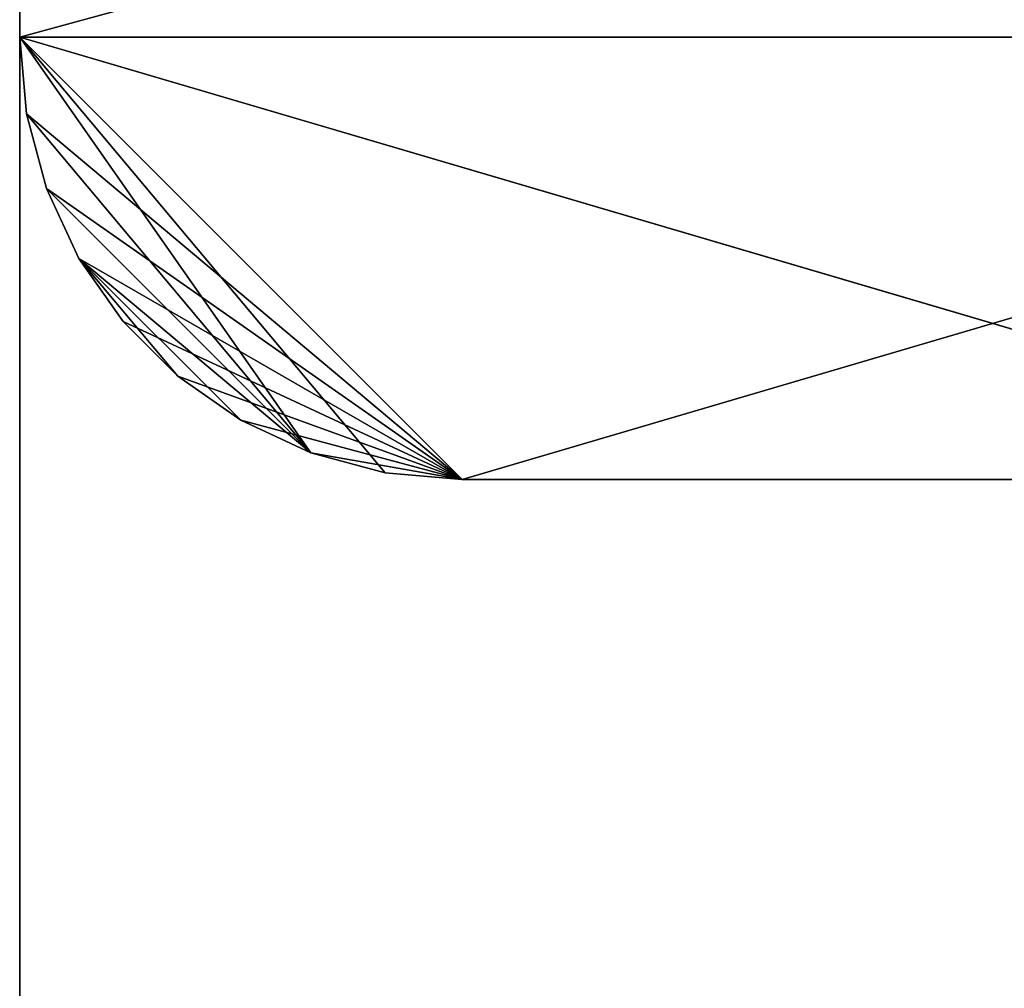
# Model space of a CAD drawing. Extents: x 0 to 22, y 0 to 79.
# Tile 17 of 64: x 0 to 11.1, y 59.2 to 70.2. Entities that reach past the tile are written whole.
import ezdxf

# ---------------------------------------------------------------- set-up
doc = ezdxf.new("R2010")
doc.units = 0
doc.header["$LTSCALE"] = 2.54
doc.layers.get('0').update_dxf_attribs({"color": 13, "linetype": 'CONTINUOUS'})

# ---------------------------------------------------------------- blocks, each defined once
blk = doc.blocks.new('WIESZAK_NA_KABIN__PRYSZNIC')
at = {"color": 0}
for p, q in [((0, 76, 1.5), (0, 70, 1.5)), ((22, 76), (0, 70)), ((0, 70), (0, 76)), ((22, 76), (0, 70)), ((0, 76, 1.5), (0, 70, 1.5)), ((0, 76, 1.5), (0, 70)), ((0, 76, 1.5), (0, 70)), ((0, 70), (0, 76)), ((0, 76, 13.5), (0, 3, 15)), ((0, 3, 15), (0, 76, 15)), ((0, 76, 13.5), (0, 3, 15)), ((0, 76, 13.5), (0, 3, 13.5)), ((0, 3, 15), (0, 76, 15)), ((0, 76, 13.5), (0, 3, 13.5)), ((0.076, 69.132, 1.5), (0, 70, 1.5)), ((0, 70, 1.5), (0.076, 69.132)), ((0, 70, 1.5), (0.076, 69.132)), ((0, 70, 1.5), (0, 70)), ((0, 70), (0.076, 69.132)), ((0, 70, 1.5), (22, 70, 1.5)), ((0, 70, 1.5), (22, 70, 1.5)), ((0, 70, 1.5), (5, 65, 1.5)), ((0, 70, 1.5), (5, 65, 1.5)), ((0.076, 69.132, 1.5), (0, 70, 1.5)), ((5, 65), (0, 70)), ((0, 70), (17, 65)), ((4.132, 65.076), (0, 70)), ((5, 65), (0, 70)), ((4.132, 65.076), (0, 70)), ((3.29, 65.302), (0, 70)), ((3.29, 65.302), (0, 70)), ((0, 70), (0.076, 69.132)), ((22, 70), (0, 70)), ((22, 70), (0, 70)), ((0, 70), (17, 65)), ((0, 70, 1.5), (0, 70)), ((22, 70, 1.5), (5, 65, 1.5)), ((22, 70, 1.5), (5, 65, 1.5)), ((0.302, 68.29, 1.5), (0.076, 69.132, 1.5)), ((0.076, 69.132, 1.5), (0.302, 68.29)), ((0.076, 69.132, 1.5), (0.302, 68.29)), ((0.076, 69.132, 1.5), (0.076, 69.132)), ((0.076, 69.132), (0.302, 68.29)), ((0.076, 69.132, 1.5), (0.076, 69.132)), ((5, 65, 1.5), (0.076, 69.132, 1.5)), ((0.302, 68.29, 1.5), (0.076, 69.132, 1.5)), ((5, 65, 1.5), (0.076, 69.132, 1.5)), ((3.29, 65.302), (0.076, 69.132)), ((0.076, 69.132), (0.302, 68.29)), ((3.29, 65.302), (0.076, 69.132)), ((0.67, 67.5, 1.5), (0.302, 68.29, 1.5)), ((0.302, 68.29, 1.5), (0.67, 67.5)), ((0.302, 68.29, 1.5), (0.67, 67.5)), ((0.302, 68.29, 1.5), (0.302, 68.29)), ((0.302, 68.29), (0.67, 67.5)), ((0.302, 68.29, 1.5), (0.302, 68.29)), ((0.302, 68.29, 1.5), (5, 65, 1.5)), ((0.67, 67.5, 1.5), (0.302, 68.29, 1.5)), ((0.302, 68.29, 1.5), (5, 65, 1.5)), ((0.302, 68.29), (0.67, 67.5)), ((0.302, 68.29), (3.29, 65.302)), ((0.302, 68.29), (3.29, 65.302)), ((1.17, 66.786, 1.5), (0.67, 67.5, 1.5)), ((0.67, 67.5, 1.5), (1.17, 66.786)), ((0.67, 67.5, 1.5), (1.17, 66.786)), ((0.67, 67.5, 1.5), (0.67, 67.5)), ((0.67, 67.5), (1.17, 66.786)), ((0.67, 67.5, 1.5), (0.67, 67.5)), ((0.67, 67.5, 1.5), (5, 65, 1.5)), ((0.67, 67.5, 1.5), (5, 65, 1.5)), ((1.17, 66.786, 1.5), (0.67, 67.5, 1.5)), ((0.67, 67.5), (1.17, 66.786)), ((0.67, 67.5), (1.786, 66.17)), ((0.67, 67.5), (1.786, 66.17)), ((0.67, 67.5), (2.5, 65.67)), ((0.67, 67.5), (2.5, 65.67)), ((0.67, 67.5), (3.29, 65.302)), ((0.67, 67.5), (3.29, 65.302)), ((1.786, 66.17, 1.5), (1.17, 66.786, 1.5)), ((1.17, 66.786, 1.5), (1.786, 66.17)), ((1.17, 66.786, 1.5), (1.786, 66.17)), ((1.17, 66.786, 1.5), (1.17, 66.786)), ((1.17, 66.786), (1.786, 66.17)), ((1.17, 66.786, 1.5), (1.17, 66.786)), ((1.17, 66.786, 1.5), (5, 65, 1.5)), ((1.17, 66.786, 1.5), (5, 65, 1.5)), ((1.786, 66.17, 1.5), (1.17, 66.786, 1.5)), ((1.17, 66.786), (1.786, 66.17)), ((2.5, 65.67, 1.5), (1.786, 66.17, 1.5)), ((1.786, 66.17, 1.5), (2.5, 65.67)), ((1.786, 66.17, 1.5), (2.5, 65.67)), ((1.786, 66.17, 1.5), (1.786, 66.17)), ((1.786, 66.17), (2.5, 65.67)), ((1.786, 66.17, 1.5), (1.786, 66.17)), ((1.786, 66.17, 1.5), (5, 65, 1.5)), ((2.5, 65.67, 1.5), (1.786, 66.17, 1.5)), ((1.786, 66.17, 1.5), (5, 65, 1.5)), ((1.786, 66.17), (2.5, 65.67)), ((3.29, 65.302, 1.5), (2.5, 65.67, 1.5)), ((2.5, 65.67, 1.5), (3.29, 65.302)), ((2.5, 65.67, 1.5), (3.29, 65.302)), ((2.5, 65.67, 1.5), (2.5, 65.67)), ((2.5, 65.67), (3.29, 65.302)), ((2.5, 65.67, 1.5), (2.5, 65.67)), ((2.5, 65.67, 1.5), (5, 65, 1.5)), ((2.5, 65.67, 1.5), (5, 65, 1.5)), ((3.29, 65.302, 1.5), (2.5, 65.67, 1.5)), ((2.5, 65.67), (3.29, 65.302)), ((4.132, 65.076, 1.5), (3.29, 65.302, 1.5)), ((3.29, 65.302, 1.5), (4.132, 65.076)), ((3.29, 65.302, 1.5), (4.132, 65.076)), ((3.29, 65.302, 1.5), (3.29, 65.302)), ((3.29, 65.302), (4.132, 65.076)), ((3.29, 65.302, 1.5), (3.29, 65.302)), ((3.29, 65.302, 1.5), (5, 65, 1.5)), ((3.29, 65.302, 1.5), (5, 65, 1.5)), ((4.132, 65.076, 1.5), (3.29, 65.302, 1.5)), ((3.29, 65.302), (4.132, 65.076)), ((5, 65, 1.5), (4.132, 65.076, 1.5)), ((4.132, 65.076, 1.5), (5, 65)), ((4.132, 65.076, 1.5), (5, 65)), ((4.132, 65.076, 1.5), (4.132, 65.076)), ((4.132, 65.076), (5, 65)), ((4.132, 65.076, 1.5), (4.132, 65.076)), ((5, 65, 1.5), (4.132, 65.076, 1.5)), ((4.132, 65.076), (5, 65)), ((5, 65), (5, 65, 1.5)), ((17, 65, 1.5), (5, 65, 1.5)), ((5, 65, 1.5), (17, 65)), ((5, 65, 1.5), (17, 65)), ((5, 65), (5, 65, 1.5)), ((5, 65), (17, 65)), ((17, 65, 1.5), (5, 65, 1.5)), ((5, 65), (17, 65))]:
    blk.add_line(p, q, dxfattribs=at)
mesh = blk.add_polyface(dxfattribs=at)
corners = [(22, 76, 1.5), (0, 76, 1.5), (22, 70, 1.5)]
mesh.append_faces([[corners[k] for k in face] for face in [(0, 1, 2)]], dxfattribs={"color": 0})
mesh = blk.add_polyface(dxfattribs=at)
corners = [(22, 70, 1.5), (0, 76, 1.5), (0, 70, 1.5)]
mesh.append_faces([[corners[k] for k in face] for face in [(0, 1, 2)]], dxfattribs={"color": 0})
mesh = blk.add_polyface(dxfattribs=at)
corners = [(22, 76), (0, 70), (0, 76)]
mesh.append_faces([[corners[k] for k in face] for face in [(0, 1, 2)]], dxfattribs={"color": 0})
mesh = blk.add_polyface(dxfattribs=at)
corners = [(22, 70), (0, 70), (22, 76)]
mesh.append_faces([[corners[k] for k in face] for face in [(0, 1, 2)]], dxfattribs={"color": 0})
mesh = blk.add_polyface(dxfattribs=at)
corners = [(0, 76, 1.5), (0, 70), (0, 70, 1.5)]
mesh.append_faces([[corners[k] for k in face] for face in [(0, 1, 2)]], dxfattribs={"color": 0})
mesh = blk.add_polyface(dxfattribs=at)
corners = [(0, 76), (0, 70), (0, 76, 1.5)]
mesh.append_faces([[corners[k] for k in face] for face in [(0, 1, 2)]], dxfattribs={"color": 0})
mesh = blk.add_polyface(dxfattribs=at)
corners = [(0, 76, 13.5), (0, 3, 15), (0, 76, 15)]
mesh.append_faces([[corners[k] for k in face] for face in [(0, 1, 2)]], dxfattribs={"color": 0})
mesh = blk.add_polyface(dxfattribs=at)
corners = [(0, 76, 13.5), (0, 3, 13.5), (0, 3, 15)]
mesh.append_faces([[corners[k] for k in face] for face in [(0, 1, 2)]], dxfattribs={"color": 0})
mesh = blk.add_polyface(dxfattribs=at)
corners = [(22, 76, 15), (0, 3, 15), (22, 3, 15)]
mesh.append_faces([[corners[k] for k in face] for face in [(0, 1, 2)]], dxfattribs={"color": 0})
mesh = blk.add_polyface(dxfattribs=at)
corners = [(22, 76, 15), (0, 76, 15), (0, 3, 15)]
mesh.append_faces([[corners[k] for k in face] for face in [(0, 1, 2)]], dxfattribs={"color": 0})
mesh = blk.add_polyface(dxfattribs=at)
corners = [(22, 76, 13.5), (0, 3, 13.5), (0, 76, 13.5)]
mesh.append_faces([[corners[k] for k in face] for face in [(0, 1, 2)]], dxfattribs={"color": 0})
mesh = blk.add_polyface(dxfattribs=at)
corners = [(22, 3, 13.5), (0, 3, 13.5), (22, 76, 13.5)]
mesh.append_faces([[corners[k] for k in face] for face in [(0, 1, 2)]], dxfattribs={"color": 0})
mesh = blk.add_polyface(dxfattribs=at)
corners = [(0, 70, 1.5), (0.076, 69.132), (0.076, 69.132, 1.5)]
mesh.append_faces([[corners[k] for k in face] for face in [(0, 1, 2)]], dxfattribs={"color": 0})
mesh = blk.add_polyface(dxfattribs=at)
corners = [(0, 70), (0.076, 69.132), (0, 70, 1.5)]
mesh.append_faces([[corners[k] for k in face] for face in [(0, 1, 2)]], dxfattribs={"color": 0})
mesh = blk.add_polyface(dxfattribs=at)
corners = [(22, 70, 1.5), (0, 70, 1.5), (5, 65, 1.5)]
mesh.append_faces([[corners[k] for k in face] for face in [(0, 1, 2)]], dxfattribs={"color": 0})
mesh = blk.add_polyface(dxfattribs=at)
corners = [(5, 65, 1.5), (0, 70, 1.5), (0.076, 69.132, 1.5)]
mesh.append_faces([[corners[k] for k in face] for face in [(0, 1, 2)]], dxfattribs={"color": 0})
mesh = blk.add_polyface(dxfattribs=at)
corners = [(17, 65), (5, 65), (0, 70)]
mesh.append_faces([[corners[k] for k in face] for face in [(0, 1, 2)]], dxfattribs={"color": 0})
mesh = blk.add_polyface(dxfattribs=at)
corners = [(5, 65), (4.132, 65.076), (0, 70)]
mesh.append_faces([[corners[k] for k in face] for face in [(0, 1, 2)]], dxfattribs={"color": 0})
mesh = blk.add_polyface(dxfattribs=at)
corners = [(4.132, 65.076), (3.29, 65.302), (0, 70)]
mesh.append_faces([[corners[k] for k in face] for face in [(0, 1, 2)]], dxfattribs={"color": 0})
mesh = blk.add_polyface(dxfattribs=at)
corners = [(3.29, 65.302), (0.076, 69.132), (0, 70)]
mesh.append_faces([[corners[k] for k in face] for face in [(0, 1, 2)]], dxfattribs={"color": 0})
mesh = blk.add_polyface(dxfattribs=at)
corners = [(22, 70), (17, 65), (0, 70)]
mesh.append_faces([[corners[k] for k in face] for face in [(0, 1, 2)]], dxfattribs={"color": 0})
mesh = blk.add_polyface(dxfattribs=at)
corners = [(22, 70, 1.5), (5, 65, 1.5), (17, 65, 1.5)]
mesh.append_faces([[corners[k] for k in face] for face in [(0, 1, 2)]], dxfattribs={"color": 0})
mesh = blk.add_polyface(dxfattribs=at)
corners = [(0.076, 69.132, 1.5), (0.302, 68.29), (0.302, 68.29, 1.5)]
mesh.append_faces([[corners[k] for k in face] for face in [(0, 1, 2)]], dxfattribs={"color": 0})
mesh = blk.add_polyface(dxfattribs=at)
corners = [(0.076, 69.132), (0.302, 68.29), (0.076, 69.132, 1.5)]
mesh.append_faces([[corners[k] for k in face] for face in [(0, 1, 2)]], dxfattribs={"color": 0})
mesh = blk.add_polyface(dxfattribs=at)
corners = [(5, 65, 1.5), (0.076, 69.132, 1.5), (0.302, 68.29, 1.5)]
mesh.append_faces([[corners[k] for k in face] for face in [(0, 1, 2)]], dxfattribs={"color": 0})
mesh = blk.add_polyface(dxfattribs=at)
corners = [(3.29, 65.302), (0.302, 68.29), (0.076, 69.132)]
mesh.append_faces([[corners[k] for k in face] for face in [(0, 1, 2)]], dxfattribs={"color": 0})
mesh = blk.add_polyface(dxfattribs=at)
corners = [(0.302, 68.29, 1.5), (0.67, 67.5), (0.67, 67.5, 1.5)]
mesh.append_faces([[corners[k] for k in face] for face in [(0, 1, 2)]], dxfattribs={"color": 0})
mesh = blk.add_polyface(dxfattribs=at)
corners = [(0.302, 68.29), (0.67, 67.5), (0.302, 68.29, 1.5)]
mesh.append_faces([[corners[k] for k in face] for face in [(0, 1, 2)]], dxfattribs={"color": 0})
mesh = blk.add_polyface(dxfattribs=at)
corners = [(5, 65, 1.5), (0.302, 68.29, 1.5), (0.67, 67.5, 1.5)]
mesh.append_faces([[corners[k] for k in face] for face in [(0, 1, 2)]], dxfattribs={"color": 0})
mesh = blk.add_polyface(dxfattribs=at)
corners = [(3.29, 65.302), (0.67, 67.5), (0.302, 68.29)]
mesh.append_faces([[corners[k] for k in face] for face in [(0, 1, 2)]], dxfattribs={"color": 0})
mesh = blk.add_polyface(dxfattribs=at)
corners = [(0.67, 67.5, 1.5), (1.17, 66.786), (1.17, 66.786, 1.5)]
mesh.append_faces([[corners[k] for k in face] for face in [(0, 1, 2)]], dxfattribs={"color": 0})
mesh = blk.add_polyface(dxfattribs=at)
corners = [(0.67, 67.5), (1.17, 66.786), (0.67, 67.5, 1.5)]
mesh.append_faces([[corners[k] for k in face] for face in [(0, 1, 2)]], dxfattribs={"color": 0})
mesh = blk.add_polyface(dxfattribs=at)
corners = [(5, 65, 1.5), (0.67, 67.5, 1.5), (1.17, 66.786, 1.5)]
mesh.append_faces([[corners[k] for k in face] for face in [(0, 1, 2)]], dxfattribs={"color": 0})
mesh = blk.add_polyface(dxfattribs=at)
corners = [(1.786, 66.17), (1.17, 66.786), (0.67, 67.5)]
mesh.append_faces([[corners[k] for k in face] for face in [(0, 1, 2)]], dxfattribs={"color": 0})
mesh = blk.add_polyface(dxfattribs=at)
corners = [(2.5, 65.67), (1.786, 66.17), (0.67, 67.5)]
mesh.append_faces([[corners[k] for k in face] for face in [(0, 1, 2)]], dxfattribs={"color": 0})
mesh = blk.add_polyface(dxfattribs=at)
corners = [(3.29, 65.302), (2.5, 65.67), (0.67, 67.5)]
mesh.append_faces([[corners[k] for k in face] for face in [(0, 1, 2)]], dxfattribs={"color": 0})
mesh = blk.add_polyface(dxfattribs=at)
corners = [(1.17, 66.786, 1.5), (1.786, 66.17), (1.786, 66.17, 1.5)]
mesh.append_faces([[corners[k] for k in face] for face in [(0, 1, 2)]], dxfattribs={"color": 0})
mesh = blk.add_polyface(dxfattribs=at)
corners = [(1.17, 66.786), (1.786, 66.17), (1.17, 66.786, 1.5)]
mesh.append_faces([[corners[k] for k in face] for face in [(0, 1, 2)]], dxfattribs={"color": 0})
mesh = blk.add_polyface(dxfattribs=at)
corners = [(5, 65, 1.5), (1.17, 66.786, 1.5), (1.786, 66.17, 1.5)]
mesh.append_faces([[corners[k] for k in face] for face in [(0, 1, 2)]], dxfattribs={"color": 0})
mesh = blk.add_polyface(dxfattribs=at)
corners = [(1.786, 66.17, 1.5), (2.5, 65.67), (2.5, 65.67, 1.5)]
mesh.append_faces([[corners[k] for k in face] for face in [(0, 1, 2)]], dxfattribs={"color": 0})
mesh = blk.add_polyface(dxfattribs=at)
corners = [(1.786, 66.17, 1.5), (1.786, 66.17), (2.5, 65.67)]
mesh.append_faces([[corners[k] for k in face] for face in [(0, 1, 2)]], dxfattribs={"color": 0})
mesh = blk.add_polyface(dxfattribs=at)
corners = [(5, 65, 1.5), (1.786, 66.17, 1.5), (2.5, 65.67, 1.5)]
mesh.append_faces([[corners[k] for k in face] for face in [(0, 1, 2)]], dxfattribs={"color": 0})
mesh = blk.add_polyface(dxfattribs=at)
corners = [(2.5, 65.67, 1.5), (3.29, 65.302), (3.29, 65.302, 1.5)]
mesh.append_faces([[corners[k] for k in face] for face in [(0, 1, 2)]], dxfattribs={"color": 0})
mesh = blk.add_polyface(dxfattribs=at)
corners = [(2.5, 65.67, 1.5), (2.5, 65.67), (3.29, 65.302)]
mesh.append_faces([[corners[k] for k in face] for face in [(0, 1, 2)]], dxfattribs={"color": 0})
mesh = blk.add_polyface(dxfattribs=at)
corners = [(5, 65, 1.5), (2.5, 65.67, 1.5), (3.29, 65.302, 1.5)]
mesh.append_faces([[corners[k] for k in face] for face in [(0, 1, 2)]], dxfattribs={"color": 0})
mesh = blk.add_polyface(dxfattribs=at)
corners = [(3.29, 65.302, 1.5), (4.132, 65.076), (4.132, 65.076, 1.5)]
mesh.append_faces([[corners[k] for k in face] for face in [(0, 1, 2)]], dxfattribs={"color": 0})
mesh = blk.add_polyface(dxfattribs=at)
corners = [(3.29, 65.302, 1.5), (3.29, 65.302), (4.132, 65.076)]
mesh.append_faces([[corners[k] for k in face] for face in [(0, 1, 2)]], dxfattribs={"color": 0})
mesh = blk.add_polyface(dxfattribs=at)
corners = [(5, 65, 1.5), (3.29, 65.302, 1.5), (4.132, 65.076, 1.5)]
mesh.append_faces([[corners[k] for k in face] for face in [(0, 1, 2)]], dxfattribs={"color": 0})
mesh = blk.add_polyface(dxfattribs=at)
corners = [(4.132, 65.076, 1.5), (5, 65), (5, 65, 1.5)]
mesh.append_faces([[corners[k] for k in face] for face in [(0, 1, 2)]], dxfattribs={"color": 0})
mesh = blk.add_polyface(dxfattribs=at)
corners = [(4.132, 65.076, 1.5), (4.132, 65.076), (5, 65)]
mesh.append_faces([[corners[k] for k in face] for face in [(0, 1, 2)]], dxfattribs={"color": 0})
mesh = blk.add_polyface(dxfattribs=at)
corners = [(5, 65, 1.5), (17, 65), (17, 65, 1.5)]
mesh.append_faces([[corners[k] for k in face] for face in [(0, 1, 2)]], dxfattribs={"color": 0})
mesh = blk.add_polyface(dxfattribs=at)
corners = [(5, 65, 1.5), (5, 65), (17, 65)]
mesh.append_faces([[corners[k] for k in face] for face in [(0, 1, 2)]], dxfattribs={"color": 0})

msp = doc.modelspace()

# ---------------------------------------------------------------- block references
at = {"color": 0}
msp.add_blockref('WIESZAK_NA_KABIN__PRYSZNIC', (0, 0), dxfattribs=at)

doc.saveas('drawing.dxf')
